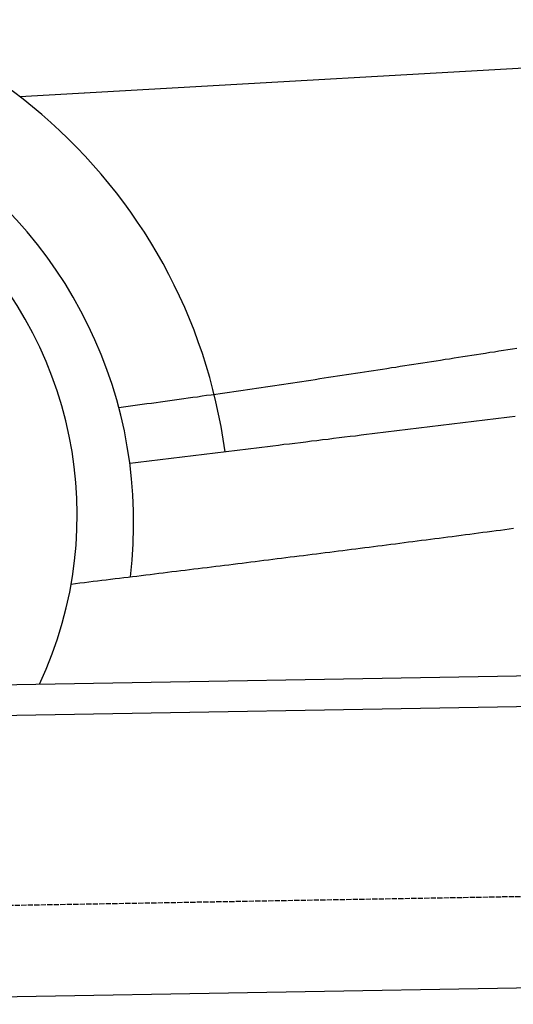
# Model space of a CAD drawing. Extents: x 1073 to 6773, y 5991 to 11916.
# Tile 56 of 65: x 5161 to 5635, y 9985 to 10930. Entities that reach past the tile are written whole.
import ezdxf

# ---------------------------------------------------------------- set-up
doc = ezdxf.new("R2010")
doc.units = 0
doc.linetypes.add('GEN3', pattern=[6.25, 5, -1.25])
doc.layers.get('0').update_dxf_attribs({"linetype": 'CONTINUOUS'})
doc.layers.add('3', color=6, linetype='GEN3')
doc.layers.add('CAR', color=10, linetype='CONTINUOUS')

msp = doc.modelspace()

# ---------------------------------------------------------------- linework, layer by layer
for p, q in [((4651.05, 10283.01), (6015.84, 10306.83)), ((6011.36, 10276.75), (4656.57, 10253.1)), ((6241.04, 10010.72), (4741.27, 9984.54))]:
    msp.add_line(p, q)
at = {"layer": '3'}
msp.add_line((1175.28, 10010.3), (6230.45, 10098.53), dxfattribs=at)
at = {"layer": 'CAR'}
msp.add_line((5160.74, 10856.52), (5841.24, 10895.53), dxfattribs=at)
for points in [[(5255.98, 10558, 0), (5260.47, 10558.6, 0), (5264.96, 10559.2, 0), (5269.44, 10559.8, 0), (5273.92, 10560.4, 0), (5278.39, 10561, 0), (5282.85, 10561.6, 0), (5287.31, 10562.2, 0), (5291.76, 10562.8, 0), (5296.2, 10563.4, 0), (5300.64, 10564, 0), (5305.08, 10564.6, 0), (5309.51, 10565.2, 0), (5313.93, 10565.9, 0), (5318.35, 10566.5, 0), (5322.76, 10567.1, 0), (5327.17, 10567.7, 0), (5331.58, 10568.3, 0), (5335.98, 10569, 0), (5340.37, 10569.6, 0), (5344.76, 10570.2, 0), (5349.15, 10570.8, 0), (5353.53, 10571.5, 0), (5357.91, 10572.1, 0), (5362.28, 10572.7, 0), (5366.65, 10573.4, 0), (5371.02, 10574, 0), (5375.38, 10574.6, 0), (5379.74, 10575.3, 0), (5384.1, 10575.9, 0), (5388.45, 10576.5, 0), (5392.8, 10577.2, 0), (5397.14, 10577.8, 0), (5401.48, 10578.5, 0), (5405.82, 10579.1, 0), (5410.16, 10579.8, 0), (5414.49, 10580.4, 0), (5418.82, 10581, 0), (5423.15, 10581.7, 0), (5427.48, 10582.3, 0), (5431.8, 10583, 0), (5436.12, 10583.6, 0), (5440.44, 10584.3, 0), (5444.76, 10584.9, 0), (5449.08, 10585.6, 0), (5453.39, 10586.3, 0), (5457.7, 10586.9, 0), (5462.01, 10587.6, 0), (5466.32, 10588.2, 0), (5470.63, 10588.9, 0), (5474.93, 10589.5, 0), (5479.24, 10590.2, 0), (5483.54, 10590.9, 0), (5487.85, 10591.5, 0), (5492.15, 10592.2, 0), (5496.45, 10592.8, 0), (5500.75, 10593.5, 0), (5505.05, 10594.2, 0), (5509.35, 10594.8, 0), (5513.65, 10595.5, 0), (5517.95, 10596.2, 0), (5522.25, 10596.8, 0), (5526.55, 10597.5, 0), (5530.85, 10598.2, 0), (5535.15, 10598.8, 0), (5539.45, 10599.5, 0), (5543.75, 10600.2, 0), (5548.05, 10600.8, 0), (5552.35, 10601.5, 0), (5556.66, 10602.2, 0), (5560.96, 10602.8, 0), (5565.26, 10603.5, 0), (5569.57, 10604.2, 0), (5573.88, 10604.8, 0), (5578.19, 10605.5, 0), (5582.49, 10606.2, 0), (5586.81, 10606.8, 0), (5591.12, 10607.5, 0), (5595.43, 10608.2, 0), (5599.75, 10608.9, 0), (5604.07, 10609.5, 0), (5608.39, 10610.2, 0), (5612.71, 10610.9, 0), (5617.03, 10611.5, 0), (5621.36, 10612.2, 0), (5625.69, 10612.9, 0), (5630.02, 10613.5, 0), (5634.36, 10614.2, 0), (5638.7, 10614.9, 0)], [(5636.95, 10549.2, 0), (5631.66, 10548.6, 0), (5626.37, 10548, 0), (5621.08, 10547.3, 0), (5615.79, 10546.7, 0), (5610.5, 10546, 0), (5605.21, 10545.4, 0), (5599.91, 10544.7, 0), (5594.62, 10544.1, 0), (5589.33, 10543.4, 0), (5584.04, 10542.8, 0), (5578.75, 10542.2, 0), (5573.46, 10541.5, 0), (5568.17, 10540.9, 0), (5562.88, 10540.2, 0), (5557.59, 10539.6, 0), (5552.3, 10538.9, 0), (5547.01, 10538.3, 0), (5541.72, 10537.6, 0), (5536.43, 10537, 0), (5531.14, 10536.3, 0), (5525.85, 10535.7, 0), (5520.56, 10535.1, 0), (5515.27, 10534.4, 0), (5509.98, 10533.8, 0), (5504.69, 10533.1, 0), (5499.4, 10532.5, 0), (5494.11, 10531.8, 0), (5488.82, 10531.2, 0), (5483.53, 10530.5, 0), (5478.23, 10529.9, 0), (5472.94, 10529.3, 0), (5467.65, 10528.6, 0), (5462.36, 10528, 0), (5457.07, 10527.3, 0), (5451.78, 10526.7, 0), (5446.49, 10526, 0), (5441.2, 10525.4, 0), (5435.91, 10524.7, 0), (5430.62, 10524.1, 0), (5425.33, 10523.4, 0), (5420.04, 10522.8, 0), (5414.75, 10522.2, 0), (5409.46, 10521.5, 0), (5404.17, 10520.9, 0), (5398.88, 10520.2, 0), (5393.59, 10519.6, 0), (5388.3, 10518.9, 0), (5383.01, 10518.3, 0), (5377.72, 10517.6, 0), (5372.43, 10517, 0), (5367.14, 10516.3, 0), (5361.85, 10515.7, 0), (5356.55, 10515.1, 0), (5351.26, 10514.4, 0), (5345.97, 10513.8, 0), (5340.68, 10513.1, 0), (5335.39, 10512.5, 0), (5330.1, 10511.8, 0), (5324.81, 10511.2, 0), (5319.52, 10510.5, 0), (5314.23, 10509.9, 0), (5308.94, 10509.3, 0), (5303.65, 10508.6, 0), (5298.36, 10508, 0), (5293.07, 10507.3, 0), (5287.78, 10506.7, 0), (5282.49, 10506, 0), (5277.2, 10505.4, 0), (5271.91, 10504.7, 0), (5266.62, 10504.1, 0)], [(5210.25, 10388.3, 0), (5214.46, 10388.8, 0), (5218.67, 10389.3, 0), (5222.88, 10389.9, 0), (5227.09, 10390.4, 0), (5231.3, 10390.9, 0), (5235.51, 10391.4, 0), (5239.73, 10391.9, 0), (5243.94, 10392.4, 0), (5248.15, 10392.9, 0), (5252.36, 10393.5, 0), (5256.57, 10394, 0), (5260.78, 10394.5, 0), (5264.99, 10395, 0), (5269.21, 10395.5, 0), (5273.42, 10396, 0), (5277.63, 10396.6, 0), (5281.84, 10397.1, 0), (5286.05, 10397.6, 0), (5290.26, 10398.1, 0), (5294.47, 10398.6, 0), (5298.68, 10399.1, 0), (5302.89, 10399.7, 0), (5307.11, 10400.2, 0), (5311.32, 10400.7, 0), (5315.53, 10401.2, 0), (5319.74, 10401.7, 0), (5323.95, 10402.2, 0), (5328.16, 10402.8, 0), (5332.37, 10403.3, 0), (5336.58, 10403.8, 0), (5340.79, 10404.3, 0), (5345, 10404.8, 0), (5349.22, 10405.4, 0), (5353.43, 10405.9, 0), (5357.64, 10406.4, 0), (5361.85, 10406.9, 0), (5366.06, 10407.4, 0), (5370.27, 10408, 0), (5374.48, 10408.5, 0), (5378.69, 10409, 0), (5382.9, 10409.5, 0), (5387.11, 10410.1, 0), (5391.32, 10410.6, 0), (5395.53, 10411.1, 0), (5399.74, 10411.6, 0), (5403.95, 10412.1, 0), (5408.16, 10412.7, 0), (5412.37, 10413.2, 0), (5416.58, 10413.7, 0), (5420.79, 10414.3, 0), (5425, 10414.8, 0), (5429.21, 10415.3, 0), (5433.42, 10415.8, 0), (5437.63, 10416.4, 0), (5441.84, 10416.9, 0), (5446.05, 10417.4, 0), (5450.26, 10417.9, 0), (5454.47, 10418.5, 0), (5458.68, 10419, 0), (5462.89, 10419.5, 0), (5467.1, 10420.1, 0), (5471.31, 10420.6, 0), (5475.52, 10421.1, 0), (5479.72, 10421.7, 0), (5483.93, 10422.2, 0), (5488.14, 10422.7, 0), (5492.35, 10423.3, 0), (5496.56, 10423.8, 0), (5500.77, 10424.3, 0), (5504.98, 10424.9, 0), (5509.19, 10425.4, 0), (5513.39, 10426, 0), (5517.6, 10426.5, 0), (5521.81, 10427, 0), (5526.02, 10427.6, 0), (5530.23, 10428.1, 0), (5534.43, 10428.7, 0), (5538.64, 10429.2, 0), (5542.85, 10429.7, 0), (5547.06, 10430.3, 0), (5551.27, 10430.8, 0), (5555.47, 10431.4, 0), (5559.68, 10431.9, 0), (5563.89, 10432.5, 0), (5568.09, 10433, 0), (5572.3, 10433.6, 0), (5576.51, 10434.1, 0), (5580.72, 10434.7, 0), (5584.92, 10435.2, 0), (5589.13, 10435.8, 0), (5593.34, 10436.3, 0), (5597.54, 10436.9, 0), (5601.75, 10437.4, 0), (5605.96, 10438, 0), (5610.16, 10438.5, 0), (5614.37, 10439.1, 0), (5618.57, 10439.6, 0), (5622.78, 10440.2, 0), (5626.99, 10440.7, 0), (5631.19, 10441.3, 0), (5635.4, 10441.9, 0)]]:
    msp.add_polyline3d(points, dxfattribs=at)
for centre, radius, start, end in [((4844.85, 10446.12), 517.9, 7.67103, 174.59489), ((4839.52, 10447.81), 430.79, 352.99458, 191.1732), ((4836.08, 10454.39), 379.96, 334.73723, 195.55872)]:
    msp.add_arc(centre, radius, start, end, dxfattribs=at)

doc.saveas('drawing.dxf')
